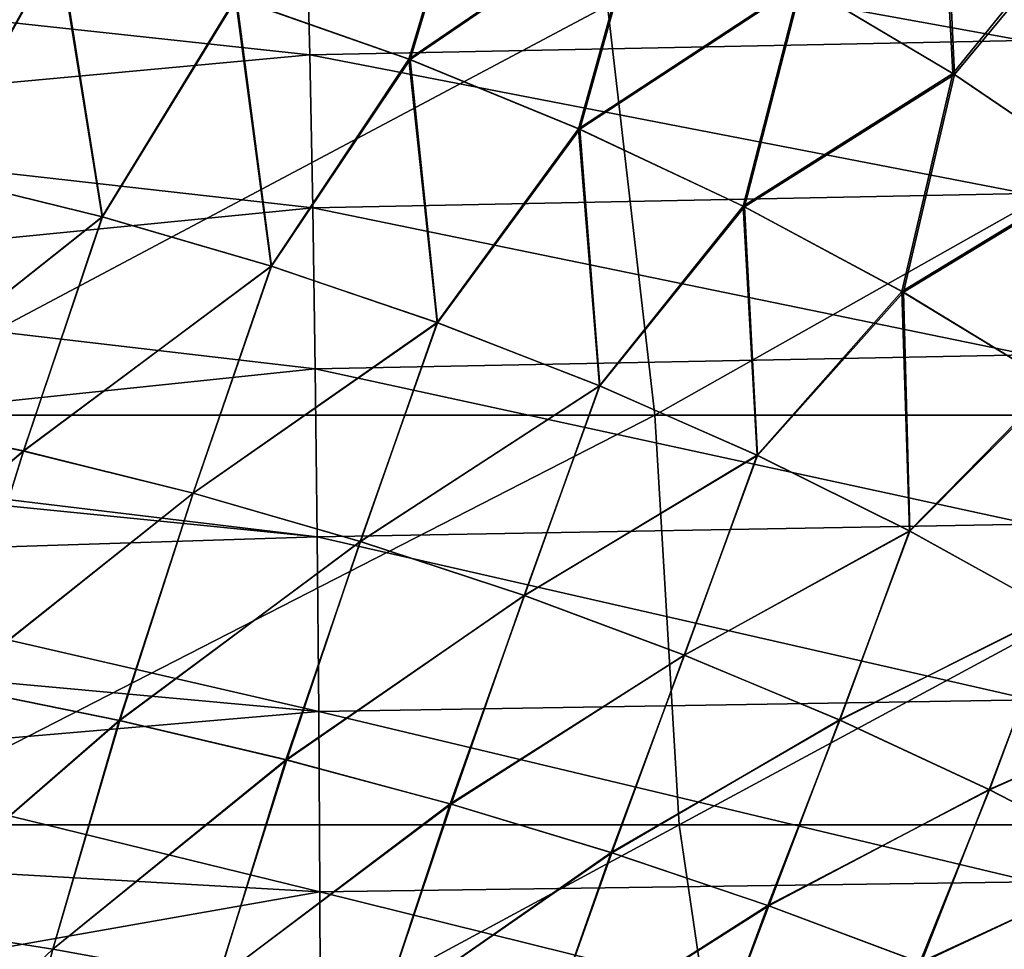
# Model space of a CAD drawing. Header units: metres. Extents: x -82 to 113, y -109 to 109.
# Tile 181 of 256: x 63.78 to 71.38, y 5.36 to 12.54. Entities that reach past the tile are written whole.
import ezdxf

# ---------------------------------------------------------------- set-up
doc = ezdxf.new("R2010")
doc.units = ezdxf.units.M
doc.layers.add('solid_20_382_013_XXX', color=7, linetype='CONTINUOUS')

msp = doc.modelspace()

# ---------------------------------------------------------------- linework, layer by layer
at = {"layer": 'solid_20_382_013_XXX'}
for points in [[(69.809158, 12.821557, 31.274185), (70.984207, 12.120467, 31.254263), (70.875069, 14.218101, 31.175531)], [(70.984207, 12.120467, 31.254263), (72.029373, 13.409166, 31.163227), (70.875069, 14.218101, 31.175531)], [(70.899529, 14.202719, 27.896461), (70.996971, 12.112898, 27.81769), (69.821159, 12.815406, 27.797747)], [(70.899529, 14.202719, 27.896461), (72.055206, 13.390433, 27.908792), (70.996971, 12.112898, 27.81769)], [(65.448807, 12.703193, 31.432966), (66.788429, 12.231511, 31.40699), (67.327995, 14.033421, 31.31308)], [(67.337982, 14.029778, 27.758804), (66.797333, 12.228607, 27.664917), (65.456619, 12.701158, 27.638912)], [(66.788429, 12.231511, 31.40699), (68.588264, 13.460288, 31.293839), (67.327995, 14.033421, 31.31308)], [(67.337982, 14.029778, 27.758804), (68.599335, 13.455449, 27.77807), (66.797333, 12.228607, 27.664917)], [(71.52507, 12.374336, -47.218479), (65.995354, 13.37831, -47.525494), (71.497932, 13.484883, -46.71909)], [(66.788429, 12.231511, 31.40699), (68.097023, 11.694578, 31.380257), (68.588264, 13.460288, 31.293839)], [(68.599335, 13.455449, 27.77807), (68.106911, 11.690703, 27.691677), (66.797333, 12.228607, 27.664917)], [(68.097023, 11.694578, 31.380257), (69.809158, 12.821557, 31.274185), (68.588264, 13.460288, 31.293839)], [(68.599335, 13.455449, 27.77807), (69.821159, 12.815406, 27.797747), (68.106911, 11.690703, 27.691677)], [(65.995354, 13.37831, -47.525494), (66.022888, 12.264421, -47.990978), (60.257347, 12.890427, -48.520222)], [(63.102352, 11.3393, 31.559856), (64.08535, 13.106407, 31.457987), (62.705338, 13.439355, 31.481903)], [(62.710728, 13.438696, 27.58992), (64.09198, 13.105126, 27.613865), (63.104603, 11.339219, 27.511919)], [(71.52507, 12.374336, -47.218479), (66.022888, 12.264421, -47.990978), (65.995354, 13.37831, -47.525494)], [(70.984207, 12.120467, 31.254263), (72.106949, 11.360256, 31.234219), (72.029373, 13.409166, 31.163227)], [(72.055206, 13.390433, 27.908792), (72.1203, 11.351173, 27.837753), (70.996971, 12.112898, 27.81769)], [(63.102352, 11.3393, 31.559856), (64.42205, 11.014829, 31.530804), (64.08535, 13.106407, 31.457987)], [(64.09198, 13.105126, 27.613865), (64.424706, 11.014531, 27.540981), (63.104603, 11.339219, 27.511919)], [(64.42205, 11.014829, 31.530804), (65.448807, 12.703193, 31.432966), (64.08535, 13.106407, 31.457987)], [(64.09198, 13.105126, 27.613865), (65.456619, 12.701158, 27.638912), (64.424706, 11.014531, 27.540981)], [(66.022888, 12.264421, -47.990978), (60.278778, 11.734513, -48.940956), (60.257347, 12.890427, -48.520222)], [(68.097023, 11.694578, 31.380257), (69.367386, 11.095654, 31.35297), (69.809158, 12.821557, 31.274185)], [(69.821159, 12.815406, 27.797747), (69.378128, 11.090714, 27.718992), (68.106911, 11.690703, 27.691677)], [(69.367386, 11.095654, 31.35297), (70.984207, 12.120467, 31.254263), (69.809158, 12.821557, 31.274185)], [(69.821159, 12.815406, 27.797747), (70.996971, 12.112898, 27.81769), (69.378128, 11.090714, 27.718992)], [(64.42205, 11.014829, 31.530804), (65.72551, 10.633454, 31.500635), (65.448807, 12.703193, 31.432966)], [(65.456619, 12.701158, 27.638912), (65.728539, 10.632906, 27.571159), (64.424706, 11.014531, 27.540981)], [(65.72551, 10.633454, 31.500635), (66.788429, 12.231511, 31.40699), (65.448807, 12.703193, 31.432966)], [(65.456619, 12.701158, 27.638912), (66.797333, 12.228607, 27.664917), (65.728539, 10.632906, 27.571159)], [(68.320625, 12.644617, -24.153383), (62.081886, 12.644617, -23.933611), (62.368546, 9.482673, -23.937796)], [(68.320625, 12.644617, -24.153383), (62.368546, 9.482673, -23.937796), (68.686394, 9.482673, -24.160177)], [(74.293808, 12.644617, -24.402428), (68.320625, 12.644617, -24.153383), (68.686394, 9.482673, -24.160177)], [(74.293808, 12.644617, -24.402428), (68.686394, 9.482673, -24.160177), (74.73188, 9.482673, -24.412455)], [(71.548141, 11.193912, -47.638653), (66.022888, 12.264421, -47.990978), (71.52507, 12.374336, -47.218479)], [(66.022888, 12.264421, -47.990978), (66.046219, 11.084012, -48.381706), (60.278778, 11.734513, -48.940956)], [(71.548141, 11.193912, -47.638653), (66.046219, 11.084012, -48.381706), (66.022888, 12.264421, -47.990978)], [(65.72551, 10.633454, 31.500635), (67.006378, 10.197712, 31.469553), (66.788429, 12.231511, 31.40699)], [(66.797333, 12.228607, 27.664917), (67.009758, 10.196883, 27.602255), (65.728539, 10.632906, 27.571159)], [(67.006378, 10.197712, 31.469553), (68.097023, 11.694578, 31.380257), (66.788429, 12.231511, 31.40699)], [(66.797333, 12.228607, 27.664917), (68.106911, 11.690703, 27.691677), (67.009758, 10.196883, 27.602255)], [(69.367386, 11.095654, 31.35297), (70.592316, 10.437996, 31.325329), (70.984207, 12.120467, 31.254263)], [(70.996971, 12.112898, 27.81769), (70.603767, 10.431906, 27.74666), (69.378128, 11.090714, 27.718992)], [(70.592316, 10.437996, 31.325329), (72.106949, 11.360256, 31.234219), (70.984207, 12.120467, 31.254263)], [(70.996971, 12.112898, 27.81769), (72.1203, 11.351173, 27.837753), (70.603767, 10.431906, 27.74666)], [(66.046219, 11.084012, -48.381706), (60.296635, 10.514746, -49.28912), (60.278778, 11.734513, -48.940956)], [(67.006378, 10.197712, 31.469553), (68.258308, 9.710242, 31.437759), (68.097023, 11.694578, 31.380257)], [(68.106911, 11.690703, 27.691677), (68.262001, 9.709105, 27.634058), (67.009758, 10.196883, 27.602255)], [(68.258308, 9.710242, 31.437759), (69.367386, 11.095654, 31.35297), (68.097023, 11.694578, 31.380257)], [(68.106911, 11.690703, 27.691677), (69.378128, 11.090714, 27.718992), (68.262001, 9.709105, 27.634058)], [(63.104603, 11.339219, 27.511919), (64.424706, 11.014531, 27.540981), (62.491486, 9.482738, 27.429678)], [(62.492661, 9.482169, 31.642015), (64.42205, 11.014829, 31.530804), (63.102352, 11.3393, 31.559856)], [(70.592316, 10.437996, 31.325329), (71.764626, 9.724865, 31.297537), (72.106949, 11.360256, 31.234219)], [(72.1203, 11.351173, 27.837753), (71.776619, 9.717549, 27.774477), (70.603767, 10.431906, 27.74666)], [(71.567184, 9.947869, -47.982162), (66.046219, 11.084012, -48.381706), (71.548141, 11.193912, -47.638653)], [(68.258308, 9.710242, 31.437759), (69.474945, 9.173683, 31.40546), (69.367386, 11.095654, 31.35297)], [(69.474945, 9.173683, 31.40546), (70.592316, 10.437996, 31.325329), (69.367386, 11.095654, 31.35297)], [(66.046219, 11.084012, -48.381706), (66.065445, 9.841677, -48.700756), (60.296635, 10.514746, -49.28912)], [(71.567184, 9.947869, -47.982162), (66.065445, 9.841677, -48.700756), (66.046219, 11.084012, -48.381706)], [(69.378128, 11.090714, 27.718992), (69.478912, 9.172211, 27.666368), (68.262001, 9.709105, 27.634058)], [(69.378128, 11.090714, 27.718992), (70.603767, 10.431906, 27.74666), (69.478912, 9.172211, 27.666368)], [(64.424706, 11.014531, 27.540981), (63.813202, 9.206733, 27.4631), (62.491486, 9.482738, 27.429678)], [(62.492661, 9.482169, 31.642015), (63.814613, 9.206068, 31.608583), (64.42205, 11.014829, 31.530804)], [(64.424706, 11.014531, 27.540981), (65.728539, 10.632906, 27.571159), (63.813202, 9.206733, 27.4631)], [(63.814613, 9.206068, 31.608583), (65.72551, 10.633454, 31.500635), (64.42205, 11.014829, 31.530804)], [(65.728539, 10.632906, 27.571159), (65.122261, 8.881211, 27.497793), (63.813202, 9.206733, 27.4631)], [(63.814613, 9.206068, 31.608583), (65.123901, 8.880435, 31.573881), (65.72551, 10.633454, 31.500635)], [(65.728539, 10.632906, 27.571159), (67.009758, 10.196883, 27.602255), (65.122261, 8.881211, 27.497793)], [(65.123901, 8.880435, 31.573881), (67.006378, 10.197712, 31.469553), (65.72551, 10.633454, 31.500635)], [(66.065445, 9.841677, -48.700756), (60.314651, 9.23798, -49.568432), (60.296635, 10.514746, -49.28912)], [(69.474945, 9.173683, 31.40546), (70.649948, 8.590673, 31.37286), (70.592316, 10.437996, 31.325329)], [(70.603767, 10.431906, 27.74666), (70.654129, 8.588843, 27.698978), (69.478912, 9.172211, 27.666368)], [(70.649948, 8.590673, 31.37286), (71.764626, 9.724865, 31.297537), (70.592316, 10.437996, 31.325329)], [(70.603767, 10.431906, 27.74666), (71.776619, 9.717549, 27.774477), (70.654129, 8.588843, 27.698978)], [(67.009758, 10.196883, 27.602255), (66.412575, 8.508459, 27.533545), (65.122261, 8.881211, 27.497793)], [(65.123901, 8.880435, 31.573881), (66.414421, 8.507559, 31.538122), (67.006378, 10.197712, 31.469553)], [(67.009758, 10.196883, 27.602255), (68.262001, 9.709105, 27.634058), (66.412575, 8.508459, 27.533545)], [(66.414421, 8.507559, 31.538122), (68.258308, 9.710242, 31.437759), (67.006378, 10.197712, 31.469553)], [(71.582405, 8.642552, -48.254021), (66.065445, 9.841677, -48.700756), (71.567184, 9.947869, -47.982162)], [(66.065445, 9.841677, -48.700756), (66.08078, 8.543521, -48.952915), (60.314651, 9.23798, -49.568432)], [(71.582405, 8.642552, -48.254021), (66.08078, 8.543521, -48.952915), (66.065445, 9.841677, -48.700756)], [(68.262001, 9.709105, 27.634058), (67.678009, 8.090836, 27.570135), (66.412575, 8.508459, 27.533545)], [(66.414421, 8.507559, 31.538122), (67.680061, 8.089798, 31.501522), (68.258308, 9.710242, 31.437759)], [(68.262001, 9.709105, 27.634058), (69.478912, 9.172211, 27.666368), (67.678009, 8.090836, 27.570135)], [(67.680061, 8.089798, 31.501522), (69.474945, 9.173683, 31.40546), (68.258308, 9.710242, 31.437759)], [(70.649948, 8.590673, 31.37286), (71.777252, 7.964055, 31.34016), (71.764626, 9.724865, 31.297537)], [(71.776619, 9.717549, 27.774477), (71.781616, 7.961851, 27.731688), (70.654129, 8.588843, 27.698978)], [(61.938095, 7.615145, 31.710537), (63.814613, 9.206068, 31.608583), (62.492661, 9.482169, 31.642015)], [(62.491486, 9.482738, 27.429678), (63.813202, 9.206733, 27.4631), (61.942169, 7.614791, 27.36129)], [(68.686394, 9.482673, -24.160177), (62.368546, 9.482673, -23.937796), (62.515446, 6.320729, -23.937876)], [(68.686394, 9.482673, -24.160177), (62.515446, 6.320729, -23.937876), (68.873756, 6.320729, -24.160784)], [(74.73188, 9.482673, -24.412455), (68.686394, 9.482673, -24.160177), (68.873756, 6.320729, -24.160784)], [(74.73188, 9.482673, -24.412455), (68.873756, 6.320729, -24.160784), (74.956207, 6.320729, -24.413815)], [(66.08078, 8.543521, -48.952915), (60.417515, 9.108974, -49.579247), (60.314651, 9.23798, -49.568432)], [(61.938095, 7.615145, 31.710537), (63.249496, 7.391537, 31.673908), (63.814613, 9.206068, 31.608583)], [(63.813202, 9.206733, 27.4631), (63.254353, 7.390899, 27.397947), (61.942169, 7.614791, 27.36129)], [(63.249496, 7.391537, 31.673908), (65.123901, 8.880435, 31.573881), (63.814613, 9.206068, 31.608583)], [(63.813202, 9.206733, 27.4631), (65.122261, 8.881211, 27.497793), (63.254353, 7.390899, 27.397947)], [(69.478912, 9.172211, 27.666368), (68.912483, 7.630697, 27.607349), (67.678009, 8.090836, 27.570135)], [(67.680061, 8.089798, 31.501522), (68.914703, 7.629513, 31.464298), (69.474945, 9.173683, 31.40546)], [(69.478912, 9.172211, 27.666368), (70.654129, 8.588843, 27.698978), (68.912483, 7.630697, 27.607349)], [(68.914703, 7.629513, 31.464298), (70.649948, 8.590673, 31.37286), (69.474945, 9.173683, 31.40546)], [(66.08078, 8.543521, -48.952915), (60.956741, 8.378686, -49.63369), (60.417515, 9.108974, -49.579247)], [(63.249496, 7.391537, 31.673908), (64.551651, 7.126894, 31.635895), (65.123901, 8.880435, 31.573881)], [(65.122261, 8.881211, 27.497793), (64.557259, 7.125926, 27.435987), (63.254353, 7.390899, 27.397947)], [(64.551651, 7.126894, 31.635895), (66.414421, 8.507559, 31.538122), (65.123901, 8.880435, 31.573881)], [(65.122261, 8.881211, 27.497793), (66.412575, 8.508459, 27.533545), (64.557259, 7.125926, 27.435987)], [(71.594009, 7.284376, -48.45932), (66.08078, 8.543521, -48.952915), (71.582405, 8.642552, -48.254021)], [(70.654129, 8.588843, 27.698978), (70.109871, 7.130402, 27.644968), (68.912483, 7.630697, 27.607349)], [(68.914703, 7.629513, 31.464298), (70.112236, 7.12906, 31.426672), (70.649948, 8.590673, 31.37286)], [(70.654129, 8.588843, 27.698978), (71.781616, 7.961851, 27.731688), (70.109871, 7.130402, 27.644968)], [(70.112236, 7.12906, 31.426672), (71.777252, 7.964055, 31.34016), (70.649948, 8.590673, 31.37286)], [(66.08078, 8.543521, -48.952915), (66.092438, 7.195669, -49.142986), (60.956741, 8.378686, -49.63369)], [(71.594009, 7.284376, -48.45932), (66.092438, 7.195669, -49.142986), (66.08078, 8.543521, -48.952915)], [(64.551651, 7.126894, 31.635895), (65.839066, 6.823161, 31.59671), (66.414421, 8.507559, 31.538122)], [(66.412575, 8.508459, 27.533545), (65.845383, 6.821823, 27.475203), (64.557259, 7.125926, 27.435987)], [(65.839066, 6.823161, 31.59671), (67.680061, 8.089798, 31.501522), (66.414421, 8.507559, 31.538122)], [(66.412575, 8.508459, 27.533545), (67.678009, 8.090836, 27.570135), (65.845383, 6.821823, 27.475203)], [(66.092438, 7.195669, -49.142986), (61.445663, 7.621158, -49.678555), (60.956741, 8.378686, -49.63369)], [(65.839066, 6.823161, 31.59671), (67.106216, 6.482332, 31.556562), (67.680061, 8.089798, 31.501522)], [(67.678009, 8.090836, 27.570135), (67.11319, 6.480587, 27.515379), (65.845383, 6.821823, 27.475203)], [(67.106216, 6.482332, 31.556562), (68.914703, 7.629513, 31.464298), (67.680061, 8.089798, 31.501522)], [(67.678009, 8.090836, 27.570135), (68.912483, 7.630697, 27.607349), (67.11319, 6.480587, 27.515379)], [(71.781616, 7.961851, 27.731688), (71.264542, 6.592611, 27.682779), (70.109871, 7.130402, 27.644968)], [(70.112236, 7.12906, 31.426672), (71.267036, 6.591106, 31.388853), (71.777252, 7.964055, 31.34016)], [(71.781616, 7.961851, 27.731688), (72.85746, 7.2955, 27.764303), (71.264542, 6.592611, 27.682779)], [(71.267036, 6.591106, 31.388853), (72.852974, 7.298087, 31.307554), (71.777252, 7.964055, 31.34016)], [(66.092438, 7.195669, -49.142986), (61.885666, 6.835195, -49.713505), (61.445663, 7.621158, -49.678555)], [(67.106216, 6.482332, 31.556562), (68.347595, 6.1064, 31.515663), (68.914703, 7.629513, 31.464298)], [(68.912483, 7.630697, 27.607349), (68.355164, 6.104215, 27.556305), (67.11319, 6.480587, 27.515379)], [(68.347595, 6.1064, 31.515663), (70.112236, 7.12906, 31.426672), (68.914703, 7.629513, 31.464298)], [(68.912483, 7.630697, 27.607349), (70.109871, 7.130402, 27.644968), (68.355164, 6.104215, 27.556305)], [(63.254353, 7.390899, 27.397947), (64.557259, 7.125926, 27.435987), (62.753765, 5.563077, 27.345375)], [(62.753929, 5.562853, 31.726334), (64.551651, 7.126894, 31.635895), (63.249496, 7.391537, 31.673908)], [(72.85746, 7.2955, 27.764303), (72.373093, 6.021418, 27.720579), (71.264542, 6.592611, 27.682779)], [(71.267036, 6.591106, 31.388853), (72.375687, 6.01975, 31.351046), (72.852974, 7.298087, 31.307554)], [(71.602211, 5.879772, -48.603195), (66.092438, 7.195669, -49.142986), (71.594009, 7.284376, -48.45932)], [(66.092438, 7.195669, -49.142986), (66.100647, 5.804281, -49.275833), (61.885666, 6.835195, -49.713505)], [(71.602211, 5.879772, -48.603195), (66.100647, 5.804281, -49.275833), (66.092438, 7.195669, -49.142986)], [(64.557259, 7.125926, 27.435987), (64.039719, 5.361815, 27.385561), (62.753765, 5.563077, 27.345375)], [(62.753929, 5.562853, 31.726334), (64.039909, 5.361588, 31.686146), (64.551651, 7.126894, 31.635895)], [(64.557259, 7.125926, 27.435987), (65.845383, 6.821823, 27.475203), (64.039719, 5.361815, 27.385561)], [(64.039909, 5.361588, 31.686146), (65.839066, 6.823161, 31.59671), (64.551651, 7.126894, 31.635895)], [(68.347595, 6.1064, 31.515663), (69.557693, 5.697361, 31.474224), (70.112236, 7.12906, 31.426672)], [(70.109871, 7.130402, 27.644968), (69.565781, 5.694706, 27.597773), (68.355164, 6.104215, 27.556305)], [(69.557693, 5.697361, 31.474224), (71.267036, 6.591106, 31.388853), (70.112236, 7.12906, 31.426672)], [(70.109871, 7.130402, 27.644968), (71.264542, 6.592611, 27.682779), (69.565781, 5.694706, 27.597773)], [(66.100647, 5.804281, -49.275833), (62.276489, 6.021119, -49.73827), (61.885666, 6.835195, -49.713505)], [(65.845383, 6.821823, 27.475203), (65.314827, 5.130301, 27.427011), (64.039719, 5.361815, 27.385561)], [(64.039909, 5.361588, 31.686146), (65.315048, 5.13007, 31.644693), (65.839066, 6.823161, 31.59671)], [(65.845383, 6.821823, 27.475203), (67.11319, 6.480587, 27.515379), (65.314827, 5.130301, 27.427011)], [(65.315048, 5.13007, 31.644693), (67.106216, 6.482332, 31.556562), (65.839066, 6.823161, 31.59671)], [(69.557693, 5.697361, 31.474224), (70.731567, 5.257565, 31.432453), (71.267036, 6.591106, 31.388853)], [(71.264542, 6.592611, 27.682779), (70.740105, 5.254421, 27.63957), (69.565781, 5.694706, 27.597773)], [(70.731567, 5.257565, 31.432453), (72.375687, 6.01975, 31.351046), (71.267036, 6.591106, 31.388853)], [(71.264542, 6.592611, 27.682779), (72.373093, 6.021418, 27.720579), (70.740105, 5.254421, 27.63957)], [(67.11319, 6.480587, 27.515379), (66.574486, 4.870109, 27.469542), (65.314827, 5.130301, 27.427011)], [(65.315048, 5.13007, 31.644693), (66.57473, 4.869874, 31.602163), (67.106216, 6.482332, 31.556562)], [(67.11319, 6.480587, 27.515379), (68.355164, 6.104215, 27.556305), (66.574486, 4.870109, 27.469542)], [(66.57473, 4.869874, 31.602163), (68.347595, 6.1064, 31.515663), (67.106216, 6.482332, 31.556562)], [(68.873756, 6.320729, -24.160784), (62.515446, 6.320729, -23.937876), (63.021725, 3.158785, -23.950609)], [(68.873756, 6.320729, -24.160784), (63.021725, 3.158785, -23.950609), (69.339302, 3.158785, -24.173685)], [(74.956207, 6.320729, -24.413815), (68.873756, 6.320729, -24.160784), (69.339302, 3.158785, -24.173685)], [(74.956207, 6.320729, -24.413815), (69.339302, 3.158785, -24.173685), (75.384148, 3.158785, -24.426615)], [(68.355164, 6.104215, 27.556305), (67.814095, 4.582812, 27.512964), (66.574486, 4.870109, 27.469542)], [(66.57473, 4.869874, 31.602163), (67.814362, 4.582573, 31.558741), (68.347595, 6.1064, 31.515663)], [(68.355164, 6.104215, 27.556305), (69.565781, 5.694706, 27.597773), (67.814095, 4.582812, 27.512964)], [(67.814362, 4.582573, 31.558741), (69.557693, 5.697361, 31.474224), (68.347595, 6.1064, 31.515663)], [(66.100647, 5.804281, -49.275833), (62.613808, 5.189589, -49.753143), (62.276489, 6.021119, -49.73827)], [(70.731567, 5.257565, 31.432453), (71.866348, 4.790661, 31.390543), (72.375687, 6.01975, 31.351046)], [(72.373093, 6.021418, 27.720579), (71.875267, 4.787024, 27.681505), (70.740105, 5.254421, 27.63957)], [(71.607384, 4.437115, -48.693283), (66.100647, 5.804281, -49.275833), (71.602211, 5.879772, -48.603195)], [(66.100647, 5.804281, -49.275833), (66.10582, 4.377591, -49.358952), (62.613808, 5.189589, -49.753143)], [(71.607384, 4.437115, -48.693283), (66.10582, 4.377591, -49.358952), (66.100647, 5.804281, -49.275833)], [(69.565781, 5.694706, 27.597773), (69.029037, 4.269986, 27.557089), (67.814095, 4.582812, 27.512964)], [(67.814362, 4.582573, 31.558741), (69.029327, 4.269743, 31.514612), (69.557693, 5.697361, 31.474224)], [(69.565781, 5.694706, 27.597773), (70.740105, 5.254421, 27.63957), (69.029037, 4.269986, 27.557089)], [(69.029327, 4.269743, 31.514612), (70.731567, 5.257565, 31.432453), (69.557693, 5.697361, 31.474224)], [(62.313873, 3.720484, 31.766455), (64.039909, 5.361588, 31.686146), (62.753929, 5.562853, 31.726334)], [(62.753765, 5.563077, 27.345375), (64.039719, 5.361815, 27.385561), (62.318153, 3.720193, 27.305393)], [(62.313873, 3.720484, 31.766455), (63.572239, 3.585228, 31.725348), (64.039909, 5.361588, 31.686146)], [(64.039719, 5.361815, 27.385561), (63.577217, 3.584779, 27.346529), (62.318153, 3.720193, 27.305393)], [(63.572239, 3.585228, 31.725348), (65.315048, 5.13007, 31.644693), (64.039909, 5.361588, 31.686146)], [(64.039719, 5.361815, 27.385561), (65.314827, 5.130301, 27.427011), (63.577217, 3.584779, 27.346529)]]:
    msp.add_3dface(points, dxfattribs=at)

doc.saveas('drawing.dxf')
